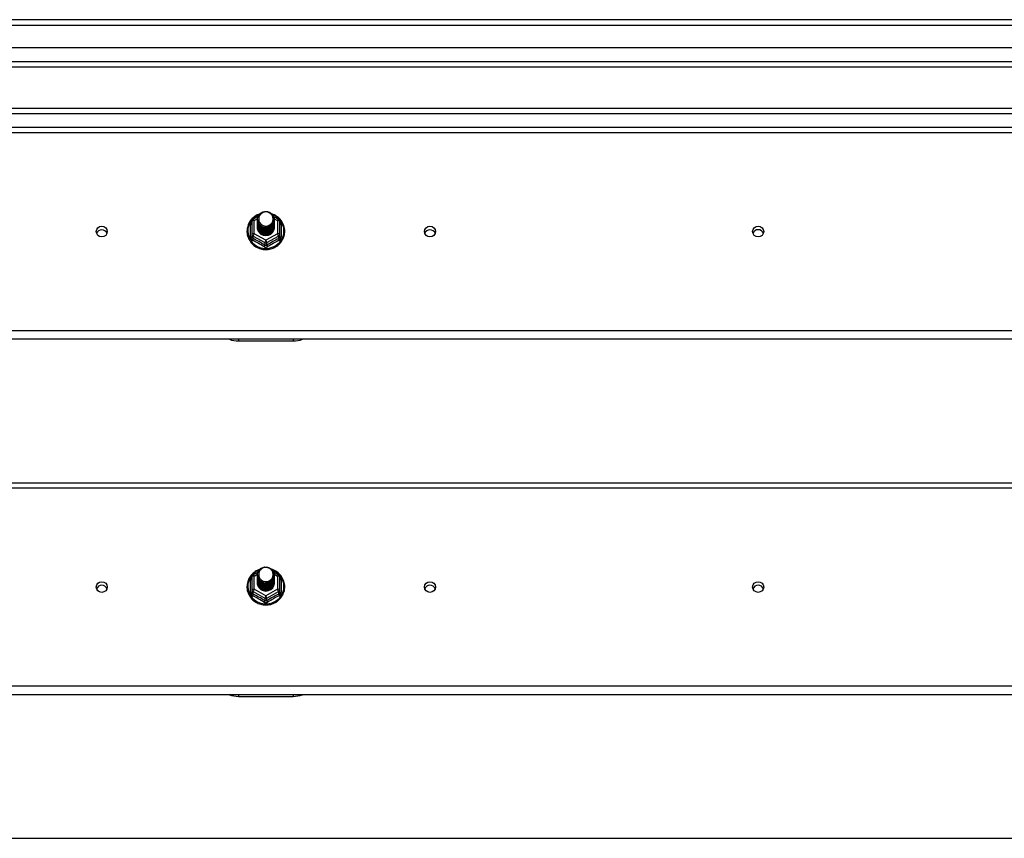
# Model space of a CAD drawing. Header units: inches. Extents: x 96 to 240, y 71 to 103.
# Tile 26 of 30: x 204 to 222, y 87 to 102. Entities that reach past the tile are written whole.
import ezdxf

# ---------------------------------------------------------------- set-up
doc = ezdxf.new("R2010")
doc.units = ezdxf.units.IN
doc.header["$MEASUREMENT"] = 0
doc.layers.add('Visible Edges(ANSI)', color=7, linetype='Continuous', lineweight=25)
doc.layers.add('Visible Tangent Edges(ANSI)', color=7, linetype='Continuous', lineweight=25)

msp = doc.modelspace()

# ---------------------------------------------------------------- linework, layer by layer
at = {"layer": 'Visible Edges(ANSI)'}
for p, q in [((240.009, 102.202), (168.207, 102.202)), ((239.399, 101.69), (168.816, 101.69)), ((239.211, 101.336), (169.005, 101.336)), ((233.983, 100.577), (183.233, 100.577)), ((168.974, 100.234), (238.608, 100.234)), ((208.354, 98.518), (208.354, 98.278)), ((208.374, 98.552), (208.464, 98.602)), ((208.454, 98.55), (208.454, 98.551)), ((208.454, 98.538), (208.454, 98.538)), ((208.454, 98.525), (208.454, 98.526)), ((208.454, 98.513), (208.454, 98.513)), ((208.454, 98.5), (208.454, 98.501)), ((208.454, 98.488), (208.454, 98.488)), ((208.454, 98.475), (208.454, 98.476)), ((208.454, 98.463), (208.454, 98.463)), ((208.749, 98.604), (208.841, 98.552)), ((208.761, 98.544), (208.761, 98.545)), ((208.761, 98.532), (208.761, 98.532)), ((208.761, 98.519), (208.761, 98.519)), ((208.761, 98.507), (208.761, 98.507)), ((208.761, 98.494), (208.761, 98.494)), ((208.761, 98.481), (208.761, 98.482)), ((208.761, 98.469), (208.761, 98.469)), ((208.862, 98.278), (208.862, 98.518)), ((208.454, 98.45), (208.454, 98.451)), ((208.454, 98.438), (208.454, 98.438)), ((208.454, 98.425), (208.454, 98.425)), ((208.454, 98.412), (208.454, 98.413)), ((208.761, 98.456), (208.761, 98.457)), ((208.761, 98.444), (208.761, 98.444)), ((208.761, 98.431), (208.761, 98.432)), ((208.761, 98.419), (208.761, 98.419)), ((208.354, 98.278), (208.354, 98.233)), ((208.589, 98.264), (208.588, 98.257)), ((208.862, 98.233), (208.862, 98.278)), ((238.608, 96.358), (168.974, 96.358)), ((208.108, 96.329), (209.108, 96.329)), ((168.974, 93.734), (238.608, 93.734)), ((208.354, 92.018), (208.354, 91.778)), ((208.374, 92.052), (208.464, 92.102)), ((208.454, 92.05), (208.454, 92.051)), ((208.454, 92.038), (208.454, 92.038)), ((208.454, 92.025), (208.454, 92.026)), ((208.454, 92.013), (208.454, 92.013)), ((208.454, 92), (208.454, 92.001)), ((208.454, 91.988), (208.454, 91.988)), ((208.749, 92.104), (208.841, 92.052)), ((208.761, 92.044), (208.761, 92.045)), ((208.761, 92.032), (208.761, 92.032)), ((208.761, 92.019), (208.761, 92.019)), ((208.761, 92.007), (208.761, 92.007)), ((208.761, 91.994), (208.761, 91.994)), ((208.761, 91.981), (208.761, 91.982)), ((208.862, 91.778), (208.862, 92.018)), ((208.454, 91.975), (208.454, 91.976)), ((208.454, 91.963), (208.454, 91.963)), ((208.454, 91.95), (208.454, 91.951)), ((208.454, 91.938), (208.454, 91.938)), ((208.454, 91.925), (208.454, 91.925)), ((208.454, 91.912), (208.454, 91.913)), ((208.761, 91.969), (208.761, 91.969)), ((208.761, 91.956), (208.761, 91.957)), ((208.761, 91.944), (208.761, 91.944)), ((208.761, 91.931), (208.761, 91.932)), ((208.761, 91.919), (208.761, 91.919)), ((208.354, 91.778), (208.354, 91.733)), ((208.589, 91.764), (208.588, 91.757)), ((208.862, 91.733), (208.862, 91.778)), ((238.608, 89.858), (168.974, 89.858)), ((208.108, 89.829), (209.108, 89.829)), ((168.974, 87.234), (238.608, 87.234))]:
    msp.add_line(p, q, dxfattribs=at)
at = {"layer": 'Visible Edges(ANSI)', "flags": 128}
for points in [[(208.496, 98.651), (208.474, 98.643), (208.452, 98.633), (208.432, 98.622), (208.412, 98.61), (208.393, 98.596), (208.375, 98.581), (208.358, 98.565), (208.342, 98.548), (208.328, 98.53), (208.315, 98.511), (208.303, 98.491), (208.292, 98.471), (208.284, 98.449), (208.276, 98.428), (208.27, 98.405), (208.266, 98.383), (208.264, 98.36), (208.263, 98.337), (208.263, 98.314), (208.265, 98.291), (208.269, 98.268), (208.275, 98.246), (208.282, 98.224), (208.29, 98.203), (208.3, 98.182), (208.312, 98.162), (208.325, 98.143), (208.339, 98.124), (208.354, 98.107), (208.371, 98.091), (208.389, 98.076), (208.407, 98.062), (208.427, 98.049), (208.448, 98.038), (208.469, 98.028), (208.491, 98.02), (208.513, 98.013), (208.536, 98.007), (208.559, 98.003), (208.583, 98.001), (208.606, 98), (208.63, 98), (208.653, 98.003), (208.677, 98.007), (208.7, 98.012), (208.722, 98.019), (208.744, 98.027), (208.765, 98.037), (208.786, 98.048), (208.806, 98.06), (208.825, 98.074), (208.842, 98.089), (208.859, 98.105), (208.875, 98.122), (208.889, 98.141), (208.902, 98.16), (208.914, 98.18), (208.924, 98.2), (208.933, 98.222), (208.94, 98.244), (208.946, 98.266), (208.95, 98.289), (208.952, 98.311), (208.953, 98.334)], [(208.475, 98.477), (208.459, 98.516), (208.454, 98.557), (208.462, 98.598), (208.482, 98.635), (208.512, 98.665), (208.55, 98.686), (208.592, 98.696), (208.636, 98.693), (208.677, 98.679), (208.713, 98.654), (208.74, 98.621), (208.757, 98.581), (208.761, 98.538), (208.753, 98.496), (208.733, 98.458), (208.703, 98.427), (208.666, 98.405), (208.623, 98.394), (208.579, 98.395), (208.538, 98.408), (208.502, 98.432), (208.475, 98.464), (208.459, 98.503), (208.454, 98.544)], [(208.494, 98.452), (208.516, 98.434), (208.543, 98.419), (208.571, 98.411), (208.601, 98.407), (208.631, 98.41), (208.66, 98.418), (208.686, 98.432), (208.71, 98.451), (208.728, 98.474), (208.742, 98.5), (208.75, 98.528), (208.752, 98.557), (208.747, 98.586), (208.736, 98.613), (208.72, 98.638), (208.699, 98.659), (208.674, 98.675), (208.645, 98.685), (208.616, 98.689), (208.586, 98.687), (208.557, 98.679), (208.531, 98.665), (208.509, 98.645), (208.492, 98.622)], [(208.953, 98.334), (208.952, 98.361), (208.949, 98.387), (208.943, 98.413), (208.936, 98.438), (208.927, 98.463), (208.915, 98.486), (208.902, 98.509), (208.887, 98.531), (208.87, 98.552), (208.852, 98.571), (208.832, 98.589), (208.811, 98.605), (208.788, 98.62), (208.765, 98.632), (208.74, 98.643), (208.715, 98.653)], [(208.454, 98.55), (208.454, 98.546), (208.454, 98.541), (208.455, 98.537), (208.455, 98.533), (208.456, 98.528), (208.457, 98.524), (208.458, 98.519), (208.459, 98.515), (208.46, 98.511), (208.461, 98.506), (208.463, 98.502), (208.464, 98.498), (208.466, 98.494), (208.468, 98.49), (208.47, 98.486), (208.472, 98.482), (208.474, 98.478), (208.477, 98.474), (208.479, 98.47), (208.482, 98.466), (208.485, 98.463), (208.488, 98.459), (208.491, 98.456), (208.494, 98.452)], [(208.454, 98.538), (208.455, 98.519), (208.459, 98.5), (208.466, 98.482), (208.475, 98.465), (208.486, 98.449), (208.499, 98.434), (208.514, 98.422), (208.531, 98.411), (208.549, 98.403), (208.568, 98.397), (208.588, 98.394), (208.608, 98.393), (208.628, 98.394), (208.647, 98.398), (208.666, 98.405), (208.684, 98.413), (208.701, 98.425), (208.716, 98.438), (208.729, 98.452), (208.741, 98.469), (208.75, 98.487), (208.756, 98.505), (208.76, 98.524), (208.761, 98.544)], [(208.761, 98.538), (208.761, 98.518), (208.757, 98.498), (208.751, 98.479), (208.743, 98.46), (208.732, 98.443), (208.718, 98.428), (208.703, 98.414), (208.686, 98.402), (208.668, 98.393), (208.648, 98.386), (208.628, 98.382), (208.608, 98.38), (208.587, 98.381), (208.567, 98.385), (208.547, 98.392), (208.529, 98.4), (208.512, 98.411), (208.497, 98.425), (208.484, 98.44), (208.473, 98.456), (208.464, 98.474), (208.458, 98.493), (208.455, 98.512), (208.454, 98.532)], [(208.454, 98.525), (208.455, 98.506), (208.459, 98.487), (208.466, 98.469), (208.475, 98.452), (208.486, 98.436), (208.499, 98.422), (208.514, 98.409), (208.531, 98.399), (208.549, 98.391), (208.568, 98.385), (208.588, 98.381), (208.608, 98.38), (208.628, 98.382), (208.647, 98.386), (208.666, 98.392), (208.684, 98.401), (208.701, 98.412), (208.716, 98.425), (208.729, 98.44), (208.741, 98.456), (208.75, 98.474), (208.756, 98.493), (208.76, 98.512), (208.761, 98.532)], [(208.761, 98.526), (208.761, 98.505), (208.757, 98.485), (208.751, 98.466), (208.743, 98.448), (208.732, 98.431), (208.718, 98.415), (208.703, 98.401), (208.686, 98.39), (208.668, 98.381), (208.648, 98.374), (208.628, 98.369), (208.608, 98.368), (208.587, 98.369), (208.567, 98.373), (208.547, 98.379), (208.529, 98.388), (208.512, 98.399), (208.497, 98.412), (208.484, 98.427), (208.473, 98.444), (208.464, 98.461), (208.458, 98.48), (208.455, 98.5), (208.454, 98.519)], [(208.454, 98.513), (208.455, 98.494), (208.459, 98.475), (208.466, 98.457), (208.475, 98.44), (208.486, 98.424), (208.499, 98.409), (208.514, 98.397), (208.531, 98.386), (208.549, 98.378), (208.568, 98.372), (208.588, 98.368), (208.608, 98.367), (208.628, 98.369), (208.647, 98.373), (208.666, 98.38), (208.684, 98.388), (208.701, 98.399), (208.716, 98.412), (208.729, 98.427), (208.741, 98.444), (208.75, 98.461), (208.756, 98.48), (208.76, 98.499), (208.761, 98.519)], [(208.761, 98.513), (208.761, 98.493), (208.757, 98.473), (208.751, 98.454), (208.743, 98.435), (208.732, 98.418), (208.718, 98.403), (208.703, 98.389), (208.686, 98.377), (208.668, 98.368), (208.648, 98.361), (208.628, 98.357), (208.608, 98.355), (208.587, 98.356), (208.567, 98.36), (208.547, 98.366), (208.529, 98.375), (208.512, 98.386), (208.497, 98.399), (208.484, 98.414), (208.473, 98.431), (208.464, 98.449), (208.458, 98.468), (208.455, 98.487), (208.454, 98.507)], [(208.454, 98.5), (208.455, 98.481), (208.459, 98.462), (208.466, 98.444), (208.475, 98.427), (208.486, 98.411), (208.499, 98.397), (208.514, 98.384), (208.531, 98.374), (208.549, 98.365), (208.568, 98.359), (208.588, 98.356), (208.608, 98.355), (208.628, 98.356), (208.647, 98.36), (208.666, 98.367), (208.684, 98.376), (208.701, 98.387), (208.716, 98.4), (208.729, 98.415), (208.741, 98.431), (208.75, 98.449), (208.756, 98.468), (208.76, 98.487), (208.761, 98.507)], [(208.761, 98.5), (208.761, 98.48), (208.757, 98.46), (208.751, 98.441), (208.743, 98.423), (208.732, 98.406), (208.718, 98.39), (208.703, 98.376), (208.686, 98.365), (208.668, 98.355), (208.648, 98.349), (208.628, 98.344), (208.608, 98.343), (208.587, 98.344), (208.567, 98.348), (208.547, 98.354), (208.529, 98.363), (208.512, 98.374), (208.497, 98.387), (208.484, 98.402), (208.473, 98.418), (208.464, 98.436), (208.458, 98.455), (208.455, 98.475), (208.454, 98.494)], [(208.454, 98.488), (208.455, 98.469), (208.459, 98.45), (208.466, 98.432), (208.475, 98.415), (208.486, 98.399), (208.499, 98.384), (208.514, 98.372), (208.531, 98.361), (208.549, 98.353), (208.568, 98.347), (208.588, 98.343), (208.608, 98.342), (208.628, 98.344), (208.647, 98.348), (208.666, 98.354), (208.684, 98.363), (208.701, 98.374), (208.716, 98.387), (208.729, 98.402), (208.741, 98.419), (208.75, 98.436), (208.756, 98.455), (208.76, 98.474), (208.761, 98.494)], [(208.761, 98.488), (208.761, 98.468), (208.757, 98.448), (208.751, 98.428), (208.743, 98.41), (208.732, 98.393), (208.718, 98.377), (208.703, 98.364), (208.686, 98.352), (208.668, 98.343), (208.648, 98.336), (208.628, 98.332), (208.608, 98.33), (208.587, 98.331), (208.567, 98.335), (208.547, 98.341), (208.529, 98.35), (208.512, 98.361), (208.497, 98.374), (208.484, 98.389), (208.473, 98.406), (208.464, 98.424), (208.458, 98.443), (208.455, 98.462), (208.454, 98.482)], [(208.454, 98.475), (208.455, 98.456), (208.459, 98.437), (208.466, 98.419), (208.475, 98.402), (208.486, 98.386), (208.499, 98.372), (208.514, 98.359), (208.531, 98.349), (208.549, 98.34), (208.568, 98.334), (208.588, 98.331), (208.608, 98.33), (208.628, 98.331), (208.647, 98.335), (208.666, 98.342), (208.684, 98.351), (208.701, 98.362), (208.716, 98.375), (208.729, 98.39), (208.741, 98.406), (208.75, 98.424), (208.756, 98.442), (208.76, 98.462), (208.761, 98.481)], [(208.761, 98.475), (208.761, 98.455), (208.757, 98.435), (208.751, 98.416), (208.743, 98.398), (208.732, 98.38), (208.718, 98.365), (208.703, 98.351), (208.686, 98.34), (208.668, 98.33), (208.648, 98.324), (208.628, 98.319), (208.608, 98.318), (208.587, 98.319), (208.567, 98.323), (208.547, 98.329), (208.529, 98.338), (208.512, 98.349), (208.497, 98.362), (208.484, 98.377), (208.473, 98.393), (208.464, 98.411), (208.458, 98.43), (208.455, 98.449), (208.454, 98.469)], [(208.454, 98.463), (208.455, 98.444), (208.459, 98.425), (208.466, 98.407), (208.475, 98.389), (208.486, 98.374), (208.499, 98.359), (208.514, 98.347), (208.531, 98.336), (208.549, 98.328), (208.568, 98.322), (208.588, 98.318), (208.608, 98.317), (208.628, 98.319), (208.647, 98.323), (208.666, 98.329), (208.684, 98.338), (208.701, 98.349), (208.716, 98.362), (208.729, 98.377), (208.741, 98.394), (208.75, 98.411), (208.756, 98.43), (208.76, 98.449), (208.761, 98.469)], [(208.761, 98.463), (208.761, 98.443), (208.757, 98.423), (208.751, 98.403), (208.743, 98.385), (208.732, 98.368), (208.718, 98.352), (208.703, 98.339), (208.686, 98.327), (208.668, 98.318), (208.648, 98.311), (208.628, 98.307), (208.608, 98.305), (208.587, 98.306), (208.567, 98.31), (208.547, 98.316), (208.529, 98.325), (208.512, 98.336), (208.497, 98.349), (208.484, 98.364), (208.473, 98.381), (208.464, 98.399), (208.458, 98.418), (208.455, 98.437), (208.454, 98.457)], [(208.492, 98.491), (208.491, 98.491), (208.491, 98.49), (208.49, 98.49), (208.489, 98.489), (208.489, 98.488), (208.488, 98.488), (208.487, 98.487), (208.486, 98.487), (208.486, 98.486), (208.485, 98.485), (208.484, 98.485), (208.484, 98.484), (208.483, 98.484), (208.482, 98.483), (208.481, 98.482), (208.481, 98.482), (208.48, 98.481), (208.479, 98.481), (208.479, 98.48), (208.478, 98.479), (208.477, 98.479), (208.476, 98.478), (208.476, 98.478), (208.475, 98.477)], [(208.492, 98.622), (208.491, 98.619), (208.489, 98.617), (208.488, 98.614), (208.487, 98.612), (208.486, 98.609), (208.485, 98.606), (208.484, 98.604), (208.483, 98.601), (208.482, 98.598), (208.482, 98.596), (208.481, 98.593), (208.48, 98.59), (208.48, 98.587), (208.479, 98.585), (208.479, 98.582), (208.479, 98.579), (208.478, 98.576), (208.478, 98.573), (208.478, 98.571), (208.478, 98.568), (208.478, 98.565), (208.478, 98.562), (208.478, 98.559), (208.478, 98.557)], [(208.478, 98.557), (208.478, 98.554), (208.478, 98.551), (208.478, 98.548), (208.478, 98.545), (208.478, 98.543), (208.478, 98.54), (208.478, 98.537), (208.479, 98.534), (208.479, 98.531), (208.479, 98.529), (208.48, 98.526), (208.481, 98.523), (208.481, 98.52), (208.482, 98.518), (208.483, 98.515), (208.483, 98.512), (208.484, 98.51), (208.485, 98.507), (208.486, 98.504), (208.487, 98.502), (208.488, 98.499), (208.49, 98.497), (208.491, 98.494), (208.492, 98.491)], [(208.454, 98.45), (208.455, 98.431), (208.459, 98.412), (208.466, 98.394), (208.475, 98.377), (208.486, 98.361), (208.499, 98.347), (208.514, 98.334), (208.531, 98.324), (208.549, 98.315), (208.568, 98.309), (208.588, 98.306), (208.608, 98.305), (208.628, 98.306), (208.647, 98.31), (208.666, 98.317), (208.684, 98.326), (208.701, 98.337), (208.716, 98.35), (208.729, 98.365), (208.741, 98.381), (208.75, 98.399), (208.756, 98.417), (208.76, 98.437), (208.761, 98.456)], [(208.761, 98.45), (208.761, 98.43), (208.757, 98.41), (208.751, 98.391), (208.743, 98.372), (208.732, 98.355), (208.718, 98.34), (208.703, 98.326), (208.686, 98.315), (208.668, 98.305), (208.648, 98.298), (208.628, 98.294), (208.608, 98.293), (208.587, 98.294), (208.567, 98.297), (208.547, 98.304), (208.529, 98.313), (208.512, 98.324), (208.497, 98.337), (208.484, 98.352), (208.473, 98.368), (208.464, 98.386), (208.458, 98.405), (208.455, 98.424), (208.454, 98.444)], [(208.454, 98.438), (208.455, 98.418), (208.459, 98.4), (208.466, 98.382), (208.475, 98.364), (208.486, 98.348), (208.499, 98.334), (208.514, 98.322), (208.531, 98.311), (208.549, 98.303), (208.568, 98.297), (208.588, 98.293), (208.608, 98.292), (208.628, 98.294), (208.647, 98.298), (208.666, 98.304), (208.684, 98.313), (208.701, 98.324), (208.716, 98.337), (208.729, 98.352), (208.741, 98.369), (208.75, 98.386), (208.756, 98.405), (208.76, 98.424), (208.761, 98.444)], [(208.761, 98.438), (208.761, 98.418), (208.757, 98.398), (208.751, 98.378), (208.743, 98.36), (208.732, 98.343), (208.718, 98.327), (208.703, 98.314), (208.686, 98.302), (208.668, 98.293), (208.648, 98.286), (208.628, 98.282), (208.608, 98.28), (208.587, 98.281), (208.567, 98.285), (208.547, 98.291), (208.529, 98.3), (208.512, 98.311), (208.497, 98.324), (208.484, 98.339), (208.473, 98.356), (208.464, 98.374), (208.458, 98.392), (208.455, 98.412), (208.454, 98.431)], [(208.454, 98.425), (208.455, 98.406), (208.459, 98.387), (208.466, 98.369), (208.475, 98.352), (208.486, 98.336), (208.499, 98.322), (208.514, 98.309), (208.531, 98.299), (208.549, 98.29), (208.568, 98.284), (208.588, 98.281), (208.608, 98.28), (208.628, 98.281), (208.647, 98.285), (208.666, 98.292), (208.684, 98.301), (208.701, 98.312), (208.716, 98.325), (208.729, 98.34), (208.741, 98.356), (208.75, 98.374), (208.756, 98.392), (208.76, 98.412), (208.761, 98.431)], [(208.761, 98.425), (208.761, 98.405), (208.757, 98.385), (208.751, 98.366), (208.743, 98.347), (208.732, 98.33), (208.718, 98.315), (208.703, 98.301), (208.686, 98.289), (208.668, 98.28), (208.648, 98.273), (208.628, 98.269), (208.608, 98.268), (208.587, 98.269), (208.567, 98.272), (208.547, 98.279), (208.529, 98.287), (208.512, 98.298), (208.497, 98.312), (208.484, 98.327), (208.473, 98.343), (208.464, 98.361), (208.458, 98.38), (208.455, 98.399), (208.454, 98.419)], [(208.454, 98.412), (208.455, 98.393), (208.459, 98.375), (208.466, 98.356), (208.475, 98.339), (208.486, 98.323), (208.499, 98.309), (208.514, 98.297), (208.531, 98.286), (208.549, 98.278), (208.568, 98.272), (208.588, 98.268), (208.608, 98.267), (208.628, 98.269), (208.647, 98.273), (208.666, 98.279), (208.684, 98.288), (208.701, 98.299), (208.716, 98.312), (208.729, 98.327), (208.741, 98.343), (208.75, 98.361), (208.756, 98.38), (208.76, 98.399), (208.761, 98.419)], [(208.588, 98.257), (208.58, 98.258), (208.572, 98.26), (208.564, 98.262), (208.556, 98.265), (208.548, 98.268), (208.54, 98.271), (208.533, 98.275), (208.526, 98.279), (208.519, 98.284), (208.512, 98.288), (208.506, 98.294), (208.5, 98.299), (208.494, 98.305), (208.489, 98.311), (208.484, 98.318), (208.479, 98.324), (208.475, 98.331), (208.471, 98.338), (208.468, 98.346), (208.465, 98.353), (208.462, 98.361), (208.46, 98.368), (208.458, 98.376), (208.457, 98.384)], [(208.761, 98.413), (208.761, 98.413), (208.761, 98.412), (208.761, 98.412), (208.761, 98.412), (208.761, 98.412), (208.761, 98.412), (208.761, 98.412), (208.761, 98.412), (208.761, 98.412), (208.761, 98.412), (208.761, 98.412), (208.761, 98.412), (208.761, 98.411), (208.761, 98.411), (208.761, 98.411), (208.761, 98.411), (208.761, 98.411), (208.761, 98.411), (208.761, 98.411), (208.761, 98.411), (208.761, 98.411), (208.761, 98.411), (208.761, 98.411), (208.761, 98.41)], [(208.475, 91.977), (208.459, 92.016), (208.454, 92.057), (208.462, 92.098), (208.482, 92.135), (208.512, 92.165), (208.55, 92.186), (208.592, 92.196), (208.636, 92.193), (208.677, 92.179), (208.713, 92.154), (208.74, 92.121), (208.757, 92.081), (208.761, 92.038), (208.753, 91.996), (208.733, 91.958), (208.703, 91.927), (208.666, 91.905), (208.623, 91.894), (208.579, 91.895), (208.538, 91.908), (208.502, 91.932), (208.475, 91.964), (208.459, 92.003), (208.454, 92.044)], [(208.494, 91.952), (208.516, 91.934), (208.543, 91.919), (208.571, 91.911), (208.601, 91.907), (208.631, 91.91), (208.66, 91.918), (208.686, 91.932), (208.71, 91.951), (208.728, 91.974), (208.742, 92), (208.75, 92.028), (208.752, 92.057), (208.747, 92.086), (208.736, 92.113), (208.72, 92.138), (208.699, 92.159), (208.674, 92.175), (208.645, 92.185), (208.616, 92.189), (208.586, 92.187), (208.557, 92.179), (208.531, 92.165), (208.509, 92.145), (208.492, 92.122)], [(208.496, 92.151), (208.474, 92.143), (208.452, 92.133), (208.432, 92.122), (208.412, 92.11), (208.393, 92.096), (208.375, 92.081), (208.358, 92.065), (208.342, 92.048), (208.328, 92.03), (208.315, 92.011), (208.303, 91.991), (208.292, 91.971), (208.284, 91.949), (208.276, 91.928), (208.27, 91.905), (208.266, 91.883), (208.264, 91.86), (208.263, 91.837), (208.263, 91.814), (208.265, 91.791), (208.269, 91.768), (208.275, 91.746), (208.282, 91.724), (208.29, 91.703), (208.3, 91.682), (208.312, 91.662), (208.325, 91.643), (208.339, 91.624), (208.354, 91.607), (208.371, 91.591), (208.389, 91.576), (208.407, 91.562), (208.427, 91.549), (208.448, 91.538), (208.469, 91.528), (208.491, 91.52), (208.513, 91.513), (208.536, 91.507), (208.559, 91.503), (208.583, 91.501), (208.606, 91.5), (208.63, 91.5), (208.653, 91.503), (208.677, 91.507), (208.7, 91.512), (208.722, 91.519), (208.744, 91.527), (208.765, 91.537), (208.786, 91.548), (208.806, 91.56), (208.825, 91.574), (208.842, 91.589), (208.859, 91.605), (208.875, 91.622), (208.889, 91.641), (208.902, 91.66), (208.914, 91.68), (208.924, 91.7), (208.933, 91.722), (208.94, 91.744), (208.946, 91.766), (208.95, 91.789), (208.952, 91.811), (208.953, 91.834)], [(208.454, 92.05), (208.454, 92.046), (208.454, 92.041), (208.455, 92.037), (208.455, 92.033), (208.456, 92.028), (208.457, 92.024), (208.458, 92.019), (208.459, 92.015), (208.46, 92.011), (208.461, 92.006), (208.463, 92.002), (208.464, 91.998), (208.466, 91.994), (208.468, 91.99), (208.47, 91.986), (208.472, 91.982), (208.474, 91.978), (208.477, 91.974), (208.479, 91.97), (208.482, 91.966), (208.485, 91.963), (208.488, 91.959), (208.491, 91.956), (208.494, 91.952)], [(208.454, 92.038), (208.455, 92.019), (208.459, 92), (208.466, 91.982), (208.475, 91.965), (208.486, 91.949), (208.499, 91.934), (208.514, 91.922), (208.531, 91.911), (208.549, 91.903), (208.568, 91.897), (208.588, 91.894), (208.608, 91.893), (208.628, 91.894), (208.647, 91.898), (208.666, 91.905), (208.684, 91.913), (208.701, 91.925), (208.716, 91.938), (208.729, 91.952), (208.741, 91.969), (208.75, 91.987), (208.756, 92.005), (208.76, 92.024), (208.761, 92.044)], [(208.761, 92.038), (208.761, 92.018), (208.757, 91.998), (208.751, 91.979), (208.743, 91.96), (208.732, 91.943), (208.718, 91.928), (208.703, 91.914), (208.686, 91.902), (208.668, 91.893), (208.648, 91.886), (208.628, 91.882), (208.608, 91.88), (208.587, 91.881), (208.567, 91.885), (208.547, 91.892), (208.529, 91.9), (208.512, 91.911), (208.497, 91.925), (208.484, 91.94), (208.473, 91.956), (208.464, 91.974), (208.458, 91.993), (208.455, 92.012), (208.454, 92.032)], [(208.454, 92.025), (208.455, 92.006), (208.459, 91.987), (208.466, 91.969), (208.475, 91.952), (208.486, 91.936), (208.499, 91.922), (208.514, 91.909), (208.531, 91.899), (208.549, 91.891), (208.568, 91.885), (208.588, 91.881), (208.608, 91.88), (208.628, 91.882), (208.647, 91.886), (208.666, 91.892), (208.684, 91.901), (208.701, 91.912), (208.716, 91.925), (208.729, 91.94), (208.741, 91.956), (208.75, 91.974), (208.756, 91.993), (208.76, 92.012), (208.761, 92.032)], [(208.761, 92.026), (208.761, 92.005), (208.757, 91.985), (208.751, 91.966), (208.743, 91.948), (208.732, 91.931), (208.718, 91.915), (208.703, 91.901), (208.686, 91.89), (208.668, 91.881), (208.648, 91.874), (208.628, 91.869), (208.608, 91.868), (208.587, 91.869), (208.567, 91.873), (208.547, 91.879), (208.529, 91.888), (208.512, 91.899), (208.497, 91.912), (208.484, 91.927), (208.473, 91.944), (208.464, 91.961), (208.458, 91.98), (208.455, 92), (208.454, 92.019)], [(208.454, 92.013), (208.455, 91.994), (208.459, 91.975), (208.466, 91.957), (208.475, 91.94), (208.486, 91.924), (208.499, 91.909), (208.514, 91.897), (208.531, 91.886), (208.549, 91.878), (208.568, 91.872), (208.588, 91.868), (208.608, 91.867), (208.628, 91.869), (208.647, 91.873), (208.666, 91.88), (208.684, 91.888), (208.701, 91.899), (208.716, 91.912), (208.729, 91.927), (208.741, 91.944), (208.75, 91.961), (208.756, 91.98), (208.76, 91.999), (208.761, 92.019)], [(208.761, 92.013), (208.761, 91.993), (208.757, 91.973), (208.751, 91.954), (208.743, 91.935), (208.732, 91.918), (208.718, 91.903), (208.703, 91.889), (208.686, 91.877), (208.668, 91.868), (208.648, 91.861), (208.628, 91.857), (208.608, 91.855), (208.587, 91.856), (208.567, 91.86), (208.547, 91.866), (208.529, 91.875), (208.512, 91.886), (208.497, 91.899), (208.484, 91.914), (208.473, 91.931), (208.464, 91.949), (208.458, 91.968), (208.455, 91.987), (208.454, 92.007)], [(208.454, 92), (208.455, 91.981), (208.459, 91.962), (208.466, 91.944), (208.475, 91.927), (208.486, 91.911), (208.499, 91.897), (208.514, 91.884), (208.531, 91.874), (208.549, 91.865), (208.568, 91.859), (208.588, 91.856), (208.608, 91.855), (208.628, 91.856), (208.647, 91.86), (208.666, 91.867), (208.684, 91.876), (208.701, 91.887), (208.716, 91.9), (208.729, 91.915), (208.741, 91.931), (208.75, 91.949), (208.756, 91.968), (208.76, 91.987), (208.761, 92.007)], [(208.761, 92), (208.761, 91.98), (208.757, 91.96), (208.751, 91.941), (208.743, 91.923), (208.732, 91.906), (208.718, 91.89), (208.703, 91.876), (208.686, 91.865), (208.668, 91.855), (208.648, 91.849), (208.628, 91.844), (208.608, 91.843), (208.587, 91.844), (208.567, 91.848), (208.547, 91.854), (208.529, 91.863), (208.512, 91.874), (208.497, 91.887), (208.484, 91.902), (208.473, 91.918), (208.464, 91.936), (208.458, 91.955), (208.455, 91.975), (208.454, 91.994)], [(208.454, 91.988), (208.455, 91.969), (208.459, 91.95), (208.466, 91.932), (208.475, 91.915), (208.486, 91.899), (208.499, 91.884), (208.514, 91.872), (208.531, 91.861), (208.549, 91.853), (208.568, 91.847), (208.588, 91.843), (208.608, 91.842), (208.628, 91.844), (208.647, 91.848), (208.666, 91.854), (208.684, 91.863), (208.701, 91.874), (208.716, 91.887), (208.729, 91.902), (208.741, 91.919), (208.75, 91.936), (208.756, 91.955), (208.76, 91.974), (208.761, 91.994)], [(208.761, 91.988), (208.761, 91.968), (208.757, 91.948), (208.751, 91.928), (208.743, 91.91), (208.732, 91.893), (208.718, 91.877), (208.703, 91.864), (208.686, 91.852), (208.668, 91.843), (208.648, 91.836), (208.628, 91.832), (208.608, 91.83), (208.587, 91.831), (208.567, 91.835), (208.547, 91.841), (208.529, 91.85), (208.512, 91.861), (208.497, 91.874), (208.484, 91.889), (208.473, 91.906), (208.464, 91.924), (208.458, 91.943), (208.455, 91.962), (208.454, 91.982)], [(208.454, 91.975), (208.455, 91.956), (208.459, 91.937), (208.466, 91.919), (208.475, 91.902), (208.486, 91.886), (208.499, 91.872), (208.514, 91.859), (208.531, 91.849), (208.549, 91.84), (208.568, 91.834), (208.588, 91.831), (208.608, 91.83), (208.628, 91.831), (208.647, 91.835), (208.666, 91.842), (208.684, 91.851), (208.701, 91.862), (208.716, 91.875), (208.729, 91.89), (208.741, 91.906), (208.75, 91.924), (208.756, 91.942), (208.76, 91.962), (208.761, 91.981)], [(208.492, 91.991), (208.491, 91.991), (208.491, 91.99), (208.49, 91.99), (208.489, 91.989), (208.489, 91.988), (208.488, 91.988), (208.487, 91.987), (208.486, 91.987), (208.486, 91.986), (208.485, 91.985), (208.484, 91.985), (208.484, 91.984), (208.483, 91.984), (208.482, 91.983), (208.481, 91.982), (208.481, 91.982), (208.48, 91.981), (208.479, 91.981), (208.479, 91.98), (208.478, 91.979), (208.477, 91.979), (208.476, 91.978), (208.476, 91.978), (208.475, 91.977)], [(208.492, 92.122), (208.491, 92.119), (208.489, 92.117), (208.488, 92.114), (208.487, 92.112), (208.486, 92.109), (208.485, 92.106), (208.484, 92.104), (208.483, 92.101), (208.482, 92.098), (208.482, 92.096), (208.481, 92.093), (208.48, 92.09), (208.48, 92.087), (208.479, 92.085), (208.479, 92.082), (208.479, 92.079), (208.478, 92.076), (208.478, 92.073), (208.478, 92.071), (208.478, 92.068), (208.478, 92.065), (208.478, 92.062), (208.478, 92.059), (208.478, 92.057)], [(208.478, 92.057), (208.478, 92.054), (208.478, 92.051), (208.478, 92.048), (208.478, 92.045), (208.478, 92.043), (208.478, 92.04), (208.478, 92.037), (208.479, 92.034), (208.479, 92.031), (208.479, 92.029), (208.48, 92.026), (208.481, 92.023), (208.481, 92.02), (208.482, 92.018), (208.483, 92.015), (208.483, 92.012), (208.484, 92.01), (208.485, 92.007), (208.486, 92.004), (208.487, 92.002), (208.488, 91.999), (208.49, 91.997), (208.491, 91.994), (208.492, 91.991)], [(208.953, 91.834), (208.952, 91.861), (208.949, 91.887), (208.943, 91.913), (208.936, 91.938), (208.927, 91.963), (208.915, 91.986), (208.902, 92.009), (208.887, 92.031), (208.87, 92.052), (208.852, 92.071), (208.832, 92.089), (208.811, 92.105), (208.788, 92.12), (208.765, 92.132), (208.74, 92.143), (208.715, 92.153)], [(208.761, 91.975), (208.761, 91.955), (208.757, 91.935), (208.751, 91.916), (208.743, 91.898), (208.732, 91.88), (208.718, 91.865), (208.703, 91.851), (208.686, 91.84), (208.668, 91.83), (208.648, 91.824), (208.628, 91.819), (208.608, 91.818), (208.587, 91.819), (208.567, 91.823), (208.547, 91.829), (208.529, 91.838), (208.512, 91.849), (208.497, 91.862), (208.484, 91.877), (208.473, 91.893), (208.464, 91.911), (208.458, 91.93), (208.455, 91.949), (208.454, 91.969)], [(208.454, 91.963), (208.455, 91.944), (208.459, 91.925), (208.466, 91.907), (208.475, 91.889), (208.486, 91.874), (208.499, 91.859), (208.514, 91.847), (208.531, 91.836), (208.549, 91.828), (208.568, 91.822), (208.588, 91.818), (208.608, 91.817), (208.628, 91.819), (208.647, 91.823), (208.666, 91.829), (208.684, 91.838), (208.701, 91.849), (208.716, 91.862), (208.729, 91.877), (208.741, 91.894), (208.75, 91.911), (208.756, 91.93), (208.76, 91.949), (208.761, 91.969)], [(208.761, 91.963), (208.761, 91.943), (208.757, 91.923), (208.751, 91.903), (208.743, 91.885), (208.732, 91.868), (208.718, 91.852), (208.703, 91.839), (208.686, 91.827), (208.668, 91.818), (208.648, 91.811), (208.628, 91.807), (208.608, 91.805), (208.587, 91.806), (208.567, 91.81), (208.547, 91.816), (208.529, 91.825), (208.512, 91.836), (208.497, 91.849), (208.484, 91.864), (208.473, 91.881), (208.464, 91.899), (208.458, 91.918), (208.455, 91.937), (208.454, 91.957)], [(208.454, 91.95), (208.455, 91.931), (208.459, 91.912), (208.466, 91.894), (208.475, 91.877), (208.486, 91.861), (208.499, 91.847), (208.514, 91.834), (208.531, 91.824), (208.549, 91.815), (208.568, 91.809), (208.588, 91.806), (208.608, 91.805), (208.628, 91.806), (208.647, 91.81), (208.666, 91.817), (208.684, 91.826), (208.701, 91.837), (208.716, 91.85), (208.729, 91.865), (208.741, 91.881), (208.75, 91.899), (208.756, 91.917), (208.76, 91.937), (208.761, 91.956)], [(208.761, 91.95), (208.761, 91.93), (208.757, 91.91), (208.751, 91.891), (208.743, 91.872), (208.732, 91.855), (208.718, 91.84), (208.703, 91.826), (208.686, 91.815), (208.668, 91.805), (208.648, 91.798), (208.628, 91.794), (208.608, 91.793), (208.587, 91.794), (208.567, 91.797), (208.547, 91.804), (208.529, 91.813), (208.512, 91.824), (208.497, 91.837), (208.484, 91.852), (208.473, 91.868), (208.464, 91.886), (208.458, 91.905), (208.455, 91.924), (208.454, 91.944)], [(208.454, 91.938), (208.455, 91.918), (208.459, 91.9), (208.466, 91.882), (208.475, 91.864), (208.486, 91.848), (208.499, 91.834), (208.514, 91.822), (208.531, 91.811), (208.549, 91.803), (208.568, 91.797), (208.588, 91.793), (208.608, 91.792), (208.628, 91.794), (208.647, 91.798), (208.666, 91.804), (208.684, 91.813), (208.701, 91.824), (208.716, 91.837), (208.729, 91.852), (208.741, 91.869), (208.75, 91.886), (208.756, 91.905), (208.76, 91.924), (208.761, 91.944)], [(208.761, 91.938), (208.761, 91.918), (208.757, 91.898), (208.751, 91.878), (208.743, 91.86), (208.732, 91.843), (208.718, 91.827), (208.703, 91.814), (208.686, 91.802), (208.668, 91.793), (208.648, 91.786), (208.628, 91.782), (208.608, 91.78), (208.587, 91.781), (208.567, 91.785), (208.547, 91.791), (208.529, 91.8), (208.512, 91.811), (208.497, 91.824), (208.484, 91.839), (208.473, 91.856), (208.464, 91.874), (208.458, 91.892), (208.455, 91.912), (208.454, 91.931)], [(208.454, 91.925), (208.455, 91.906), (208.459, 91.887), (208.466, 91.869), (208.475, 91.852), (208.486, 91.836), (208.499, 91.822), (208.514, 91.809), (208.531, 91.799), (208.549, 91.79), (208.568, 91.784), (208.588, 91.781), (208.608, 91.78), (208.628, 91.781), (208.647, 91.785), (208.666, 91.792), (208.684, 91.801), (208.701, 91.812), (208.716, 91.825), (208.729, 91.84), (208.741, 91.856), (208.75, 91.874), (208.756, 91.892), (208.76, 91.912), (208.761, 91.931)], [(208.761, 91.925), (208.761, 91.905), (208.757, 91.885), (208.751, 91.866), (208.743, 91.847), (208.732, 91.83), (208.718, 91.815), (208.703, 91.801), (208.686, 91.789), (208.668, 91.78), (208.648, 91.773), (208.628, 91.769), (208.608, 91.768), (208.587, 91.769), (208.567, 91.772), (208.547, 91.779), (208.529, 91.787), (208.512, 91.798), (208.497, 91.812), (208.484, 91.827), (208.473, 91.843), (208.464, 91.861), (208.458, 91.88), (208.455, 91.899), (208.454, 91.919)], [(208.454, 91.912), (208.455, 91.893), (208.459, 91.875), (208.466, 91.856), (208.475, 91.839), (208.486, 91.823), (208.499, 91.809), (208.514, 91.797), (208.531, 91.786), (208.549, 91.778), (208.568, 91.772), (208.588, 91.768), (208.608, 91.767), (208.628, 91.769), (208.647, 91.773), (208.666, 91.779), (208.684, 91.788), (208.701, 91.799), (208.716, 91.812), (208.729, 91.827), (208.741, 91.843), (208.75, 91.861), (208.756, 91.88), (208.76, 91.899), (208.761, 91.919)], [(208.588, 91.757), (208.58, 91.758), (208.572, 91.76), (208.564, 91.762), (208.556, 91.765), (208.548, 91.768), (208.54, 91.771), (208.533, 91.775), (208.526, 91.779), (208.519, 91.784), (208.512, 91.788), (208.506, 91.794), (208.5, 91.799), (208.494, 91.805), (208.489, 91.811), (208.484, 91.818), (208.479, 91.824), (208.475, 91.831), (208.471, 91.838), (208.468, 91.846), (208.465, 91.853), (208.462, 91.861), (208.46, 91.868), (208.458, 91.876), (208.457, 91.884)], [(208.761, 91.913), (208.761, 91.913), (208.761, 91.912), (208.761, 91.912), (208.761, 91.912), (208.761, 91.912), (208.761, 91.912), (208.761, 91.912), (208.761, 91.912), (208.761, 91.912), (208.761, 91.912), (208.761, 91.912), (208.761, 91.912), (208.761, 91.911), (208.761, 91.911), (208.761, 91.911), (208.761, 91.911), (208.761, 91.911), (208.761, 91.911), (208.761, 91.911), (208.761, 91.911), (208.761, 91.911), (208.761, 91.911), (208.761, 91.911), (208.761, 91.91)]]:
    msp.add_lwpolyline(points, dxfattribs=at)
at = {"layer": 'Visible Edges(ANSI)'}
for centre, radius, start, end in [((208.393, 98.518), 0.0394, 119.1745, 180), ((208.822, 98.518), 0.0394, 0, 60.8255), ((208.108, 96.829), 0.5, 250.4702, 270), ((209.108, 96.829), 0.5, 270, 289.5298), ((208.393, 92.018), 0.0394, 119.1745, 180), ((208.822, 92.018), 0.0394, 0, 60.8255), ((208.108, 90.329), 0.5, 250.4702, 270), ((209.108, 90.329), 0.5, 270, 289.5298)]:
    msp.add_arc(centre, radius, start, end, dxfattribs=at)
for centre, major_axis, start_param, end_param in [((208.608, 98.557), (0.134, 0), 3.671471, 8.899926), ((208.608, 98.552), (0.154, 0), 3.669461, 3.875388), ((205.608, 98.264), (0.1, 0), 0.333879, 2.807714), ((208.608, 98.408), (-0.158, 0), 6.031816, 9.674875), ((211.608, 98.264), (0.1, 0), 0.333879, 2.807714), ((217.608, 98.264), (0.101, 0), 0.333879, 2.807714), ((208.608, 92.057), (0.134, 0), 3.671471, 8.899926), ((205.608, 91.764), (0.101, 0), 0.333879, 2.807714), ((208.608, 91.908), (-0.158, 0), 6.031816, 9.674875), ((208.608, 92.052), (0.154, 0), 3.669461, 3.875388), ((211.608, 91.764), (0.1, 0), 0.333879, 2.807714), ((217.608, 91.764), (0.101, 0), 0.333879, 2.807714)]:
    msp.add_ellipse(centre, major_axis=major_axis, ratio=0.966998, start_param=start_param, end_param=end_param, dxfattribs=at)
for centre in [(205.608, 98.328), (211.608, 98.328), (217.608, 98.328), (205.608, 91.828), (211.608, 91.828), (217.608, 91.828)]:
    msp.add_ellipse(centre, major_axis=(-0.101, 0), ratio=0.966998, dxfattribs=at)
at = {"layer": 'Visible Tangent Edges(ANSI)'}
for p, q in [((168.207, 102.103), (240.009, 102.103)), ((168.875, 101.435), (239.341, 101.435)), ((233.983, 100.478), (183.233, 100.478)), ((168.974, 100.141), (238.608, 100.141)), ((208.393, 98.528), (208.455, 98.562)), ((208.393, 98.288), (208.393, 98.528)), ((208.76, 98.562), (208.822, 98.528)), ((208.822, 98.528), (208.822, 98.288)), ((208.329, 98.23), (208.329, 98.458)), ((208.608, 98.168), (208.393, 98.288)), ((208.822, 98.288), (208.608, 98.168)), ((208.886, 98.458), (208.886, 98.23)), ((208.373, 98.245), (208.588, 98.125)), ((208.373, 98.2), (208.373, 98.245)), ((208.588, 98.125), (208.588, 98.081)), ((208.627, 98.125), (208.842, 98.245)), ((208.627, 98.081), (208.627, 98.125)), ((208.842, 98.245), (208.842, 98.2)), ((238.608, 96.515), (168.974, 96.515)), ((208.108, 96.358), (208.108, 96.329)), ((209.108, 96.358), (209.108, 96.329)), ((168.974, 93.641), (238.608, 93.641)), ((208.393, 92.028), (208.455, 92.062)), ((208.393, 91.788), (208.393, 92.028)), ((208.76, 92.062), (208.822, 92.028)), ((208.822, 92.028), (208.822, 91.788)), ((208.329, 91.73), (208.329, 91.958)), ((208.886, 91.958), (208.886, 91.73)), ((208.373, 91.745), (208.588, 91.625)), ((208.373, 91.7), (208.373, 91.745)), ((208.608, 91.668), (208.393, 91.788)), ((208.588, 91.625), (208.588, 91.581)), ((208.822, 91.788), (208.608, 91.668)), ((208.627, 91.625), (208.842, 91.745)), ((208.627, 91.581), (208.627, 91.625)), ((208.842, 91.745), (208.842, 91.7)), ((238.608, 90.015), (168.974, 90.015)), ((208.108, 89.858), (208.108, 89.829)), ((209.108, 89.858), (209.108, 89.829))]:
    msp.add_line(p, q, dxfattribs=at)
at = {"layer": 'Visible Tangent Edges(ANSI)', "flags": 128}
for points in [[(208.354, 98.51), (208.352, 98.508), (208.35, 98.507), (208.348, 98.505), (208.347, 98.503), (208.345, 98.501), (208.343, 98.499), (208.342, 98.497), (208.341, 98.495), (208.339, 98.492), (208.338, 98.49), (208.337, 98.488), (208.336, 98.486), (208.335, 98.483), (208.334, 98.481), (208.333, 98.479), (208.332, 98.476), (208.332, 98.474), (208.331, 98.472), (208.331, 98.469), (208.33, 98.467), (208.33, 98.465), (208.33, 98.462), (208.33, 98.46), (208.329, 98.458)], [(208.886, 98.458), (208.886, 98.46), (208.886, 98.462), (208.885, 98.465), (208.885, 98.467), (208.885, 98.469), (208.884, 98.472), (208.884, 98.474), (208.883, 98.476), (208.882, 98.479), (208.881, 98.481), (208.881, 98.483), (208.88, 98.486), (208.878, 98.488), (208.877, 98.49), (208.876, 98.492), (208.875, 98.495), (208.873, 98.497), (208.872, 98.499), (208.87, 98.501), (208.869, 98.503), (208.867, 98.505), (208.865, 98.507), (208.863, 98.508), (208.862, 98.51)], [(208.329, 98.23), (208.33, 98.227), (208.33, 98.224), (208.33, 98.221), (208.331, 98.217), (208.331, 98.214), (208.332, 98.211), (208.333, 98.208), (208.334, 98.205), (208.335, 98.202), (208.336, 98.199), (208.338, 98.196), (208.34, 98.193), (208.341, 98.191), (208.343, 98.188), (208.345, 98.185), (208.347, 98.183), (208.349, 98.181), (208.351, 98.179), (208.354, 98.176), (208.356, 98.174), (208.359, 98.173), (208.361, 98.171), (208.364, 98.169), (208.367, 98.168)], [(208.373, 98.2), (208.372, 98.201), (208.371, 98.202), (208.369, 98.203), (208.368, 98.204), (208.367, 98.205), (208.365, 98.206), (208.364, 98.207), (208.363, 98.208), (208.362, 98.209), (208.361, 98.21), (208.36, 98.212), (208.359, 98.213), (208.358, 98.215), (208.357, 98.216), (208.357, 98.218), (208.356, 98.219), (208.356, 98.221), (208.355, 98.223), (208.355, 98.224), (208.354, 98.226), (208.354, 98.228), (208.354, 98.23), (208.354, 98.231), (208.354, 98.233)], [(208.862, 98.233), (208.862, 98.231), (208.861, 98.23), (208.861, 98.228), (208.861, 98.226), (208.861, 98.224), (208.86, 98.223), (208.86, 98.221), (208.859, 98.219), (208.859, 98.218), (208.858, 98.216), (208.857, 98.215), (208.856, 98.213), (208.855, 98.212), (208.854, 98.21), (208.853, 98.209), (208.852, 98.208), (208.851, 98.207), (208.85, 98.206), (208.849, 98.205), (208.847, 98.204), (208.846, 98.203), (208.845, 98.202), (208.843, 98.201), (208.842, 98.2)], [(208.848, 98.168), (208.851, 98.169), (208.854, 98.171), (208.857, 98.173), (208.859, 98.174), (208.862, 98.176), (208.864, 98.179), (208.866, 98.181), (208.868, 98.183), (208.87, 98.185), (208.872, 98.188), (208.874, 98.191), (208.876, 98.193), (208.877, 98.196), (208.879, 98.199), (208.88, 98.202), (208.881, 98.205), (208.882, 98.208), (208.883, 98.211), (208.884, 98.214), (208.885, 98.217), (208.885, 98.221), (208.886, 98.224), (208.886, 98.227), (208.886, 98.23)], [(208.57, 98.054), (208.573, 98.053), (208.576, 98.051), (208.579, 98.05), (208.582, 98.048), (208.585, 98.047), (208.588, 98.046), (208.591, 98.045), (208.595, 98.045), (208.598, 98.044), (208.601, 98.044), (208.604, 98.044), (208.608, 98.044), (208.611, 98.044), (208.614, 98.044), (208.617, 98.044), (208.621, 98.045), (208.624, 98.046), (208.627, 98.046), (208.63, 98.047), (208.633, 98.048), (208.636, 98.05), (208.639, 98.051), (208.642, 98.053), (208.645, 98.054)], [(208.627, 98.081), (208.626, 98.08), (208.624, 98.079), (208.623, 98.078), (208.621, 98.077), (208.62, 98.077), (208.618, 98.076), (208.616, 98.076), (208.615, 98.075), (208.613, 98.075), (208.611, 98.075), (208.609, 98.075), (208.608, 98.074), (208.606, 98.075), (208.604, 98.075), (208.603, 98.075), (208.601, 98.075), (208.599, 98.076), (208.597, 98.076), (208.596, 98.077), (208.594, 98.077), (208.593, 98.078), (208.591, 98.079), (208.589, 98.08), (208.588, 98.081)], [(208.354, 92.01), (208.352, 92.008), (208.35, 92.007), (208.348, 92.005), (208.347, 92.003), (208.345, 92.001), (208.343, 91.999), (208.342, 91.997), (208.341, 91.995), (208.339, 91.992), (208.338, 91.99), (208.337, 91.988), (208.336, 91.986), (208.335, 91.983), (208.334, 91.981), (208.333, 91.979), (208.332, 91.976), (208.332, 91.974), (208.331, 91.972), (208.331, 91.969), (208.33, 91.967), (208.33, 91.965), (208.33, 91.962), (208.33, 91.96), (208.329, 91.958)], [(208.886, 91.958), (208.886, 91.96), (208.886, 91.962), (208.885, 91.965), (208.885, 91.967), (208.885, 91.969), (208.884, 91.972), (208.884, 91.974), (208.883, 91.976), (208.882, 91.979), (208.881, 91.981), (208.881, 91.983), (208.88, 91.986), (208.878, 91.988), (208.877, 91.99), (208.876, 91.992), (208.875, 91.995), (208.873, 91.997), (208.872, 91.999), (208.87, 92.001), (208.869, 92.003), (208.867, 92.005), (208.865, 92.007), (208.863, 92.008), (208.862, 92.01)], [(208.329, 91.73), (208.33, 91.727), (208.33, 91.724), (208.33, 91.721), (208.331, 91.717), (208.331, 91.714), (208.332, 91.711), (208.333, 91.708), (208.334, 91.705), (208.335, 91.702), (208.336, 91.699), (208.338, 91.696), (208.34, 91.693), (208.341, 91.691), (208.343, 91.688), (208.345, 91.685), (208.347, 91.683), (208.349, 91.681), (208.351, 91.679), (208.354, 91.676), (208.356, 91.674), (208.359, 91.673), (208.361, 91.671), (208.364, 91.669), (208.367, 91.668)], [(208.373, 91.7), (208.372, 91.701), (208.371, 91.702), (208.369, 91.703), (208.368, 91.704), (208.367, 91.705), (208.365, 91.706), (208.364, 91.707), (208.363, 91.708), (208.362, 91.709), (208.361, 91.71), (208.36, 91.712), (208.359, 91.713), (208.358, 91.715), (208.357, 91.716), (208.357, 91.718), (208.356, 91.719), (208.356, 91.721), (208.355, 91.723), (208.355, 91.724), (208.354, 91.726), (208.354, 91.728), (208.354, 91.73), (208.354, 91.731), (208.354, 91.733)], [(208.862, 91.733), (208.862, 91.731), (208.861, 91.73), (208.861, 91.728), (208.861, 91.726), (208.861, 91.724), (208.86, 91.723), (208.86, 91.721), (208.859, 91.719), (208.859, 91.718), (208.858, 91.716), (208.857, 91.715), (208.856, 91.713), (208.855, 91.712), (208.854, 91.71), (208.853, 91.709), (208.852, 91.708), (208.851, 91.707), (208.85, 91.706), (208.849, 91.705), (208.847, 91.704), (208.846, 91.703), (208.845, 91.702), (208.843, 91.701), (208.842, 91.7)], [(208.848, 91.668), (208.851, 91.669), (208.854, 91.671), (208.857, 91.673), (208.859, 91.674), (208.862, 91.676), (208.864, 91.679), (208.866, 91.681), (208.868, 91.683), (208.87, 91.685), (208.872, 91.688), (208.874, 91.691), (208.876, 91.693), (208.877, 91.696), (208.879, 91.699), (208.88, 91.702), (208.881, 91.705), (208.882, 91.708), (208.883, 91.711), (208.884, 91.714), (208.885, 91.717), (208.885, 91.721), (208.886, 91.724), (208.886, 91.727), (208.886, 91.73)], [(208.57, 91.554), (208.573, 91.553), (208.576, 91.551), (208.579, 91.55), (208.582, 91.548), (208.585, 91.547), (208.588, 91.546), (208.591, 91.545), (208.595, 91.545), (208.598, 91.544), (208.601, 91.544), (208.604, 91.544), (208.608, 91.544), (208.611, 91.544), (208.614, 91.544), (208.617, 91.544), (208.621, 91.545), (208.624, 91.546), (208.627, 91.546), (208.63, 91.547), (208.633, 91.548), (208.636, 91.55), (208.639, 91.551), (208.642, 91.553), (208.645, 91.554)], [(208.627, 91.581), (208.626, 91.58), (208.624, 91.579), (208.623, 91.578), (208.621, 91.577), (208.62, 91.577), (208.618, 91.576), (208.616, 91.576), (208.615, 91.575), (208.613, 91.575), (208.611, 91.575), (208.609, 91.575), (208.608, 91.574), (208.606, 91.575), (208.604, 91.575), (208.603, 91.575), (208.601, 91.575), (208.599, 91.576), (208.597, 91.576), (208.596, 91.577), (208.594, 91.577), (208.593, 91.578), (208.591, 91.579), (208.589, 91.58), (208.588, 91.581)]]:
    msp.add_lwpolyline(points, dxfattribs=at)
at = {"layer": 'Visible Tangent Edges(ANSI)'}
for centre, major_axis, ratio, start_param, end_param in [((208.608, 98.34), (0.331, 0), 0.966998, 1.955468, 7.482801), ((208.314, 98.473), (0.0394, 0), 0.420933, 5.107073, 6.283185), ((208.393, 98.518), (-0.0394, 0), 0.254784, 4.712389, 6.283185), ((208.393, 98.518), (-0.0192, 0.0344), 0.127392, 4.936728, 6.283185), ((208.822, 98.518), (0.0192, 0.0344), 0.127392, 0, 1.346458), ((208.822, 98.518), (0.0394, 0), 0.254784, 0, 1.570796), ((208.901, 98.473), (-0.0394, 0), 0.420933, 0, 1.176113), ((208.393, 98.278), (-0.0394, 0), 0.254784, 4.712389, 6.283185), ((208.393, 98.278), (-0.0192, -0.0344), 0.127392, 4.48805, 6.058847), ((208.822, 98.278), (0.0394, 0), 0.254784, 0, 1.570796), ((208.822, 98.278), (0.0192, -0.0344), 0.127392, 0.224339, 1.795135), ((208.314, 98.233), (0.0394, 0), 0.080687, 5.107073, 6.283185), ((208.393, 98.278), (-0.0394, 0), 0.966998, 0, 1.047198), ((208.354, 98.167), (0.0178, 0.0351), 0.295528, 4.874003, 6.050115), ((208.469, 97.944), (0.573, -0.342), 0.220649, 1.524932, 1.878631), ((208.481, 97.964), (-0.605, 0.361), 0.220649, 4.666525, 5.020223), ((208.608, 98.158), (-0.0192, -0.0344), 0.127392, 4.48805, 6.058847), ((208.608, 98.158), (0.0394, 0), 0.966998, 4.18879, 5.235988), ((208.608, 98.158), (0.0192, -0.0344), 0.127392, 0.224339, 1.795135), ((208.735, 97.964), (-0.605, -0.361), 0.220649, 4.404555, 4.758253), ((208.747, 97.944), (0.573, 0.342), 0.220649, 1.262962, 1.61666), ((208.862, 98.167), (-0.0178, 0.0351), 0.295528, 0.23307, 1.409183), ((208.822, 98.278), (0.0394, 0), 0.966998, 5.235988, 6.283185), ((208.901, 98.233), (-0.0394, 0), 0.080687, 0, 1.176113), ((208.568, 98.048), (0.0205, 0.0336), 0.044718, 0.222707, 1.398819), ((208.647, 98.048), (-0.0205, 0.0336), 0.044718, 4.884366, 6.060479), ((208.608, 91.84), (0.331, 0), 0.966998, 1.955468, 7.482801), ((208.393, 92.018), (-0.0394, 0), 0.254784, 4.712389, 6.283185), ((208.393, 92.018), (-0.0192, 0.0344), 0.127392, 4.936728, 6.283185), ((208.822, 92.018), (0.0192, 0.0344), 0.127392, 0, 1.346458), ((208.822, 92.018), (0.0394, 0), 0.254784, 0, 1.570796), ((208.314, 91.973), (0.0394, 0), 0.420933, 5.107073, 6.283185), ((208.901, 91.973), (-0.0394, 0), 0.420933, 0, 1.176113), ((208.314, 91.733), (0.0394, 0), 0.080687, 5.107073, 6.283185), ((208.393, 91.778), (-0.0394, 0), 0.254784, 4.712389, 6.283185), ((208.393, 91.778), (-0.0394, 0), 0.966998, 0, 1.047198), ((208.354, 91.667), (0.0178, 0.0351), 0.295528, 4.874003, 6.050115), ((208.469, 91.444), (0.573, -0.342), 0.220649, 1.524932, 1.878631), ((208.393, 91.778), (-0.0192, -0.0344), 0.127392, 4.48805, 6.058847), ((208.481, 91.464), (-0.605, 0.361), 0.220649, 4.666525, 5.020223), ((208.608, 91.658), (-0.0192, -0.0344), 0.127392, 4.48805, 6.058847), ((208.608, 91.658), (0.0394, 0), 0.966998, 4.18879, 5.235988), ((208.608, 91.658), (0.0192, -0.0344), 0.127392, 0.224339, 1.795135), ((208.735, 91.464), (-0.605, -0.361), 0.220649, 4.404555, 4.758253), ((208.747, 91.444), (0.573, 0.342), 0.220649, 1.262962, 1.61666), ((208.822, 91.778), (0.0394, 0), 0.254784, 0, 1.570796), ((208.822, 91.778), (0.0192, -0.0344), 0.127392, 0.224339, 1.795135), ((208.862, 91.667), (-0.0178, 0.0351), 0.295528, 0.23307, 1.409183), ((208.822, 91.778), (0.0394, 0), 0.966998, 5.235988, 6.283185), ((208.901, 91.733), (-0.0394, 0), 0.080687, 0, 1.176113), ((208.568, 91.548), (0.0205, 0.0336), 0.044718, 0.222707, 1.398819), ((208.647, 91.548), (-0.0205, 0.0336), 0.044718, 4.884366, 6.060479)]:
    msp.add_ellipse(centre, major_axis=major_axis, ratio=ratio, start_param=start_param, end_param=end_param, dxfattribs=at)

doc.saveas('drawing.dxf')
